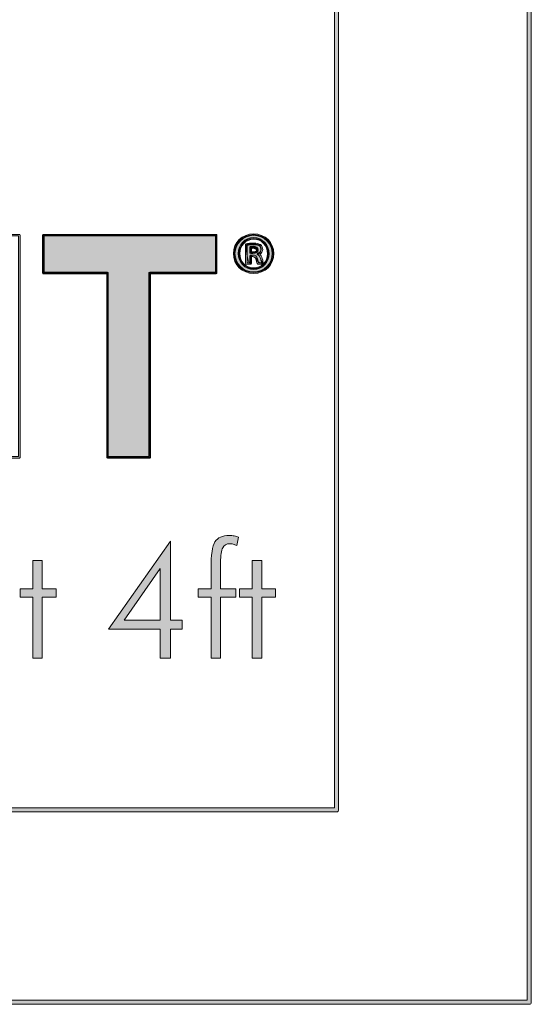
# Model space of a CAD drawing. Header units: inches. Extents: x 0.54 to 10.46, y 0.74 to 7.76.
# Tile 35 of 78: x 10.02 to 10.46, y 0.74 to 1.59. Entities that reach past the tile are written whole.
import ezdxf

# ---------------------------------------------------------------- set-up
doc = ezdxf.new("R2010")
doc.units = ezdxf.units.IN
doc.header["$MEASUREMENT"] = 0
doc.layers.add('BG', color=7, linetype='Continuous')

# ---------------------------------------------------------------- blocks, each defined once
blk = doc.blocks.new('block 3')
at = {"layer": 'BG', "true_color": 0xffffff}
h = blk.add_hatch(color=7, dxfattribs=at)
h.dxf.hatch_style = 2
edge = h.paths.add_edge_path()
edge.add_spline(control_points=[(10.29599, 0.90612), (10.29599, 0.90612), (0.87112, 0.90612), (0.87112, 0.90612), (0.87016, 0.90612), (0.86938, 0.90689), (0.86938, 0.90785), (0.86938, 0.90785), (0.86938, 7.59215), (0.86938, 7.59215), (0.86938, 7.59311), (0.87016, 7.59389), (0.87112, 7.59389), (0.87112, 7.59389), (10.29599, 7.59389), (10.29599, 7.59389), (10.29696, 7.59389), (10.29773, 7.59311), (10.29773, 7.59215), (10.29773, 7.59215), (10.29773, 0.90785), (10.29773, 0.90785), (10.29773, 0.90689), (10.29696, 0.90612), (10.29599, 0.90612)], knot_values=[0, 0, 0, 0, 1, 1, 1, 2, 2, 2, 3, 3, 3, 4, 4, 4, 5, 5, 5, 6, 6, 6, 7, 7, 7, 8, 8, 8, 8], degree=3, periodic=1)
h.paths.add_polyline_path([(0.87286, 0.90959), (10.29426, 0.90959), (10.29426, 7.59042), (0.87286, 7.59042)])
at = {"layer": 'BG', "lineweight": 0}
blk.add_lwpolyline([(0.87286, 0.90959), (10.29426, 0.90959), (10.29426, 7.59042), (0.87286, 7.59042), (0.87286, 0.90959)], dxfattribs=at)
blk.add_open_spline([(10.29599, 0.90612), (10.29599, 0.90612), (0.87112, 0.90612), (0.87112, 0.90612), (0.87016, 0.90612), (0.86938, 0.90689), (0.86938, 0.90785), (0.86938, 0.90785), (0.86938, 7.59215), (0.86938, 7.59215), (0.86938, 7.59311), (0.87016, 7.59389), (0.87112, 7.59389), (0.87112, 7.59389), (10.29599, 7.59389), (10.29599, 7.59389), (10.29696, 7.59389), (10.29773, 7.59311), (10.29773, 7.59215), (10.29773, 7.59215), (10.29773, 0.90785), (10.29773, 0.90785), (10.29773, 0.90689), (10.29696, 0.90612), (10.29599, 0.90612)], degree=3, knots=[0, 0, 0, 0, 1, 1, 1, 2, 2, 2, 3, 3, 3, 4, 4, 4, 5, 5, 5, 6, 6, 6, 7, 7, 7, 8, 8, 8, 8], dxfattribs=at)
blk = doc.blocks.new('block 2')
at = {"layer": 'BG'}
blk.add_blockref('block 3', (0, 0), dxfattribs=at)
blk = doc.blocks.new('block 69')
at = {"layer": 'BG', "true_color": 0xffffff}
h = blk.add_hatch(color=7, dxfattribs=at)
h.dxf.hatch_style = 2
edge = h.paths.add_edge_path()
edge.add_spline(control_points=[(10.46309, 0.739), (10.46309, 0.739), (0.53691, 0.739), (0.53691, 0.739), (0.53595, 0.739), (0.53517, 0.73978), (0.53517, 0.74074), (0.53517, 0.74074), (0.53517, 7.75926), (0.53517, 7.75926), (0.53517, 7.76022), (0.53595, 7.761), (0.53691, 7.761), (0.53691, 7.761), (10.46309, 7.761), (10.46309, 7.761), (10.46406, 7.761), (10.46483, 7.76022), (10.46483, 7.75926), (10.46483, 7.75926), (10.46483, 0.74074), (10.46483, 0.74074), (10.46483, 0.73978), (10.46406, 0.739), (10.46309, 0.739)], knot_values=[0, 0, 0, 0, 1, 1, 1, 2, 2, 2, 3, 3, 3, 4, 4, 4, 5, 5, 5, 6, 6, 6, 7, 7, 7, 8, 8, 8, 8], degree=3, periodic=1)
h.paths.add_polyline_path([(0.53864, 0.74248), (10.46136, 0.74248), (10.46136, 7.75752), (0.53864, 7.75752)])
at = {"layer": 'BG', "lineweight": 0}
blk.add_lwpolyline([(0.53864, 0.74248), (10.46136, 0.74248), (10.46136, 7.75752), (0.53864, 7.75752), (0.53864, 0.74248)], dxfattribs=at)
blk.add_open_spline([(10.46309, 0.739), (10.46309, 0.739), (0.53691, 0.739), (0.53691, 0.739), (0.53595, 0.739), (0.53517, 0.73978), (0.53517, 0.74074), (0.53517, 0.74074), (0.53517, 7.75926), (0.53517, 7.75926), (0.53517, 7.76022), (0.53595, 7.761), (0.53691, 7.761), (0.53691, 7.761), (10.46309, 7.761), (10.46309, 7.761), (10.46406, 7.761), (10.46483, 7.76022), (10.46483, 7.75926), (10.46483, 7.75926), (10.46483, 0.74074), (10.46483, 0.74074), (10.46483, 0.73978), (10.46406, 0.739), (10.46309, 0.739)], degree=3, knots=[0, 0, 0, 0, 1, 1, 1, 2, 2, 2, 3, 3, 3, 4, 4, 4, 5, 5, 5, 6, 6, 6, 7, 7, 7, 8, 8, 8, 8], dxfattribs=at)
blk = doc.blocks.new('block 68')
at = {"layer": 'BG'}
blk.add_blockref('block 69', (0, 0), dxfattribs=at)
blk = doc.blocks.new('block 106')
at = {"layer": 'BG', "true_color": 0xffffff}
h = blk.add_hatch(color=7, dxfattribs=at)
h.dxf.hatch_style = 2
edge = h.paths.add_edge_path()
edge.add_spline(control_points=[(10.02081, 1.21317), (10.02081, 1.21317), (9.98419, 1.21317), (9.98419, 1.21317), (9.98381, 1.21317), (9.98349, 1.21348), (9.98349, 1.21386), (9.98349, 1.21386), (9.98349, 1.29657), (9.98349, 1.29657), (9.98349, 1.29657), (9.89441, 1.29657), (9.89441, 1.29657), (9.89441, 1.29657), (9.89441, 1.21386), (9.89441, 1.21386), (9.89441, 1.21348), (9.8941, 1.21317), (9.89372, 1.21317), (9.89372, 1.21317), (9.8571, 1.21317), (9.8571, 1.21317), (9.85672, 1.21317), (9.8564, 1.21348), (9.8564, 1.21386), (9.8564, 1.21386), (9.8564, 1.40681), (9.8564, 1.40681), (9.8564, 1.40719), (9.85672, 1.4075), (9.8571, 1.4075), (9.8571, 1.4075), (9.89372, 1.4075), (9.89372, 1.4075), (9.8941, 1.4075), (9.89441, 1.40719), (9.89441, 1.40681), (9.89441, 1.40681), (9.89441, 1.32877), (9.89441, 1.32877), (9.89441, 1.32877), (9.98349, 1.32877), (9.98349, 1.32877), (9.98349, 1.32877), (9.98349, 1.40681), (9.98349, 1.40681), (9.98349, 1.40719), (9.98381, 1.4075), (9.98419, 1.4075), (9.98419, 1.4075), (10.02081, 1.4075), (10.02081, 1.4075), (10.02119, 1.4075), (10.0215, 1.40719), (10.0215, 1.40681), (10.0215, 1.40681), (10.0215, 1.21386), (10.0215, 1.21386), (10.0215, 1.21348), (10.02119, 1.21317), (10.02081, 1.21317)], knot_values=[0, 0, 0, 0, 1, 1, 1, 2, 2, 2, 3, 3, 3, 4, 4, 4, 5, 5, 5, 6, 6, 6, 7, 7, 7, 8, 8, 8, 9, 9, 9, 10, 10, 10, 11, 11, 11, 12, 12, 12, 13, 13, 13, 14, 14, 14, 15, 15, 15, 16, 16, 16, 17, 17, 17, 18, 18, 18, 19, 19, 19, 20, 20, 20, 20], degree=3, periodic=1)
edge = h.paths.add_edge_path()
edge.add_spline(control_points=[(9.98488, 1.21455), (9.98488, 1.21455), (10.02011, 1.21455), (10.02011, 1.21455), (10.02011, 1.21455), (10.02011, 1.40612), (10.02011, 1.40612), (10.02011, 1.40612), (9.98488, 1.40612), (9.98488, 1.40612), (9.98488, 1.40612), (9.98488, 1.32807), (9.98488, 1.32807), (9.98488, 1.32769), (9.98456, 1.32738), (9.98419, 1.32738), (9.98419, 1.32738), (9.89372, 1.32738), (9.89372, 1.32738), (9.89334, 1.32738), (9.89303, 1.32769), (9.89303, 1.32807), (9.89303, 1.32807), (9.89303, 1.40612), (9.89303, 1.40612), (9.89303, 1.40612), (9.85779, 1.40612), (9.85779, 1.40612), (9.85779, 1.40612), (9.85779, 1.21455), (9.85779, 1.21455), (9.85779, 1.21455), (9.89303, 1.21455), (9.89303, 1.21455), (9.89303, 1.21455), (9.89303, 1.29726), (9.89303, 1.29726), (9.89303, 1.29764), (9.89334, 1.29795), (9.89372, 1.29795), (9.89372, 1.29795), (9.98419, 1.29795), (9.98419, 1.29795), (9.98456, 1.29795), (9.98488, 1.29764), (9.98488, 1.29726), (9.98488, 1.29726), (9.98488, 1.21455), (9.98488, 1.21455)], knot_values=[0, 0, 0, 0, 1, 1, 1, 2, 2, 2, 3, 3, 3, 4, 4, 4, 5, 5, 5, 6, 6, 6, 7, 7, 7, 8, 8, 8, 9, 9, 9, 10, 10, 10, 11, 11, 11, 12, 12, 12, 13, 13, 13, 14, 14, 14, 15, 15, 15, 16, 16, 16, 16], degree=3, periodic=1)
at = {"layer": 'BG', "lineweight": 0}
for points, knots in [([(10.02081, 1.21317), (10.02081, 1.21317), (9.98419, 1.21317), (9.98419, 1.21317), (9.98381, 1.21317), (9.98349, 1.21348), (9.98349, 1.21386), (9.98349, 1.21386), (9.98349, 1.29657), (9.98349, 1.29657), (9.98349, 1.29657), (9.89441, 1.29657), (9.89441, 1.29657), (9.89441, 1.29657), (9.89441, 1.21386), (9.89441, 1.21386), (9.89441, 1.21348), (9.8941, 1.21317), (9.89372, 1.21317), (9.89372, 1.21317), (9.8571, 1.21317), (9.8571, 1.21317), (9.85672, 1.21317), (9.8564, 1.21348), (9.8564, 1.21386), (9.8564, 1.21386), (9.8564, 1.40681), (9.8564, 1.40681), (9.8564, 1.40719), (9.85672, 1.4075), (9.8571, 1.4075), (9.8571, 1.4075), (9.89372, 1.4075), (9.89372, 1.4075), (9.8941, 1.4075), (9.89441, 1.40719), (9.89441, 1.40681), (9.89441, 1.40681), (9.89441, 1.32877), (9.89441, 1.32877), (9.89441, 1.32877), (9.98349, 1.32877), (9.98349, 1.32877), (9.98349, 1.32877), (9.98349, 1.40681), (9.98349, 1.40681), (9.98349, 1.40719), (9.98381, 1.4075), (9.98419, 1.4075), (9.98419, 1.4075), (10.02081, 1.4075), (10.02081, 1.4075), (10.02119, 1.4075), (10.0215, 1.40719), (10.0215, 1.40681), (10.0215, 1.40681), (10.0215, 1.21386), (10.0215, 1.21386), (10.0215, 1.21348), (10.02119, 1.21317), (10.02081, 1.21317)], [0, 0, 0, 0, 1, 1, 1, 2, 2, 2, 3, 3, 3, 4, 4, 4, 5, 5, 5, 6, 6, 6, 7, 7, 7, 8, 8, 8, 9, 9, 9, 10, 10, 10, 11, 11, 11, 12, 12, 12, 13, 13, 13, 14, 14, 14, 15, 15, 15, 16, 16, 16, 17, 17, 17, 18, 18, 18, 19, 19, 19, 20, 20, 20, 20]), ([(9.98488, 1.21455), (9.98488, 1.21455), (10.02011, 1.21455), (10.02011, 1.21455), (10.02011, 1.21455), (10.02011, 1.40612), (10.02011, 1.40612), (10.02011, 1.40612), (9.98488, 1.40612), (9.98488, 1.40612), (9.98488, 1.40612), (9.98488, 1.32807), (9.98488, 1.32807), (9.98488, 1.32769), (9.98456, 1.32738), (9.98419, 1.32738), (9.98419, 1.32738), (9.89372, 1.32738), (9.89372, 1.32738), (9.89334, 1.32738), (9.89303, 1.32769), (9.89303, 1.32807), (9.89303, 1.32807), (9.89303, 1.40612), (9.89303, 1.40612), (9.89303, 1.40612), (9.85779, 1.40612), (9.85779, 1.40612), (9.85779, 1.40612), (9.85779, 1.21455), (9.85779, 1.21455), (9.85779, 1.21455), (9.89303, 1.21455), (9.89303, 1.21455), (9.89303, 1.21455), (9.89303, 1.29726), (9.89303, 1.29726), (9.89303, 1.29764), (9.89334, 1.29795), (9.89372, 1.29795), (9.89372, 1.29795), (9.98419, 1.29795), (9.98419, 1.29795), (9.98456, 1.29795), (9.98488, 1.29764), (9.98488, 1.29726), (9.98488, 1.29726), (9.98488, 1.21455), (9.98488, 1.21455)], [0, 0, 0, 0, 1, 1, 1, 2, 2, 2, 3, 3, 3, 4, 4, 4, 5, 5, 5, 6, 6, 6, 7, 7, 7, 8, 8, 8, 9, 9, 9, 10, 10, 10, 11, 11, 11, 12, 12, 12, 13, 13, 13, 14, 14, 14, 15, 15, 15, 16, 16, 16, 16])]:
    blk.add_open_spline(points, degree=3, knots=knots, dxfattribs=at)
blk = doc.blocks.new('block 105')
at = {"layer": 'BG'}
blk.add_blockref('block 106', (0, 0), dxfattribs=at)
blk = doc.blocks.new('block 110')
at = {"layer": 'BG', "true_color": 0xffffff}
h = blk.add_hatch(color=7, dxfattribs=at)
h.dxf.hatch_style = 2
edge = h.paths.add_edge_path()
edge.add_spline(control_points=[(10.13383, 1.21317), (10.13383, 1.21317), (10.09721, 1.21317), (10.09721, 1.21317), (10.09683, 1.21317), (10.09652, 1.21348), (10.09652, 1.21386), (10.09652, 1.21386), (10.09652, 1.37332), (10.09652, 1.37332), (10.09652, 1.37332), (10.04152, 1.37332), (10.04152, 1.37332), (10.04114, 1.37332), (10.04083, 1.37363), (10.04083, 1.37401), (10.04083, 1.37401), (10.04083, 1.40681), (10.04083, 1.40681), (10.04083, 1.40719), (10.04114, 1.4075), (10.04152, 1.4075), (10.04152, 1.4075), (10.1915, 1.4075), (10.1915, 1.4075), (10.19188, 1.4075), (10.19219, 1.40719), (10.19219, 1.40681), (10.19219, 1.40681), (10.19219, 1.37401), (10.19219, 1.37401), (10.19219, 1.37363), (10.19188, 1.37332), (10.1915, 1.37332), (10.1915, 1.37332), (10.13452, 1.37332), (10.13452, 1.37332), (10.13452, 1.37332), (10.13452, 1.21386), (10.13452, 1.21386), (10.13452, 1.21348), (10.13421, 1.21317), (10.13383, 1.21317)], knot_values=[0, 0, 0, 0, 1, 1, 1, 2, 2, 2, 3, 3, 3, 4, 4, 4, 5, 5, 5, 6, 6, 6, 7, 7, 7, 8, 8, 8, 9, 9, 9, 10, 10, 10, 11, 11, 11, 12, 12, 12, 13, 13, 13, 14, 14, 14, 14], degree=3, periodic=1)
edge = h.paths.add_edge_path()
edge.add_spline(control_points=[(10.0979, 1.21455), (10.0979, 1.21455), (10.13314, 1.21455), (10.13314, 1.21455), (10.13314, 1.21455), (10.13314, 1.37401), (10.13314, 1.37401), (10.13314, 1.37439), (10.13345, 1.3747), (10.13383, 1.3747), (10.13383, 1.3747), (10.19081, 1.3747), (10.19081, 1.3747), (10.19081, 1.3747), (10.19081, 1.40612), (10.19081, 1.40612), (10.19081, 1.40612), (10.04221, 1.40612), (10.04221, 1.40612), (10.04221, 1.40612), (10.04221, 1.3747), (10.04221, 1.3747), (10.04221, 1.3747), (10.09721, 1.3747), (10.09721, 1.3747), (10.09759, 1.3747), (10.0979, 1.37439), (10.0979, 1.37401), (10.0979, 1.37401), (10.0979, 1.21455), (10.0979, 1.21455)], knot_values=[0, 0, 0, 0, 1, 1, 1, 2, 2, 2, 3, 3, 3, 4, 4, 4, 5, 5, 5, 6, 6, 6, 7, 7, 7, 8, 8, 8, 9, 9, 9, 10, 10, 10, 10], degree=3, periodic=1)
at = {"layer": 'BG', "lineweight": 0}
for points, knots in [([(10.13383, 1.21317), (10.13383, 1.21317), (10.09721, 1.21317), (10.09721, 1.21317), (10.09683, 1.21317), (10.09652, 1.21348), (10.09652, 1.21386), (10.09652, 1.21386), (10.09652, 1.37332), (10.09652, 1.37332), (10.09652, 1.37332), (10.04152, 1.37332), (10.04152, 1.37332), (10.04114, 1.37332), (10.04083, 1.37363), (10.04083, 1.37401), (10.04083, 1.37401), (10.04083, 1.40681), (10.04083, 1.40681), (10.04083, 1.40719), (10.04114, 1.4075), (10.04152, 1.4075), (10.04152, 1.4075), (10.1915, 1.4075), (10.1915, 1.4075), (10.19188, 1.4075), (10.19219, 1.40719), (10.19219, 1.40681), (10.19219, 1.40681), (10.19219, 1.37401), (10.19219, 1.37401), (10.19219, 1.37363), (10.19188, 1.37332), (10.1915, 1.37332), (10.1915, 1.37332), (10.13452, 1.37332), (10.13452, 1.37332), (10.13452, 1.37332), (10.13452, 1.21386), (10.13452, 1.21386), (10.13452, 1.21348), (10.13421, 1.21317), (10.13383, 1.21317)], [0, 0, 0, 0, 1, 1, 1, 2, 2, 2, 3, 3, 3, 4, 4, 4, 5, 5, 5, 6, 6, 6, 7, 7, 7, 8, 8, 8, 9, 9, 9, 10, 10, 10, 11, 11, 11, 12, 12, 12, 13, 13, 13, 14, 14, 14, 14]), ([(10.0979, 1.21455), (10.0979, 1.21455), (10.13314, 1.21455), (10.13314, 1.21455), (10.13314, 1.21455), (10.13314, 1.37401), (10.13314, 1.37401), (10.13314, 1.37439), (10.13345, 1.3747), (10.13383, 1.3747), (10.13383, 1.3747), (10.19081, 1.3747), (10.19081, 1.3747), (10.19081, 1.3747), (10.19081, 1.40612), (10.19081, 1.40612), (10.19081, 1.40612), (10.04221, 1.40612), (10.04221, 1.40612), (10.04221, 1.40612), (10.04221, 1.3747), (10.04221, 1.3747), (10.04221, 1.3747), (10.09721, 1.3747), (10.09721, 1.3747), (10.09759, 1.3747), (10.0979, 1.37439), (10.0979, 1.37401), (10.0979, 1.37401), (10.0979, 1.21455), (10.0979, 1.21455)], [0, 0, 0, 0, 1, 1, 1, 2, 2, 2, 3, 3, 3, 4, 4, 4, 5, 5, 5, 6, 6, 6, 7, 7, 7, 8, 8, 8, 9, 9, 9, 10, 10, 10, 10])]:
    blk.add_open_spline(points, degree=3, knots=knots, dxfattribs=at)
blk = doc.blocks.new('block 109')
at = {"layer": 'BG'}
blk.add_blockref('block 110', (0, 0), dxfattribs=at)
blk = doc.blocks.new('block 112')
at = {"layer": 'BG', "true_color": 0xffffff}
h = blk.add_hatch(color=7, dxfattribs=at)
h.dxf.hatch_style = 2
h.paths.add_polyline_path([(10.13383, 1.37402), (10.13383, 1.21385), (10.09721, 1.21385), (10.09721, 1.37402), (10.04152, 1.37402), (10.04152, 1.40681), (10.1915, 1.40681), (10.1915, 1.37402)])
at = {"layer": 'BG', "lineweight": 0}
blk.add_lwpolyline([(10.13383, 1.37402), (10.13383, 1.21385), (10.09721, 1.21385), (10.09721, 1.37402), (10.04152, 1.37402), (10.04152, 1.40681), (10.1915, 1.40681), (10.1915, 1.37402), (10.13383, 1.37402), (10.13383, 1.37402)], dxfattribs=at)
blk = doc.blocks.new('block 111')
at = {"layer": 'BG'}
blk.add_blockref('block 112', (0, 0), dxfattribs=at)
blk = doc.blocks.new('block 114')
at = {"layer": 'BG', "true_color": 0xffffff}
h = blk.add_hatch(color=7, dxfattribs=at)
h.dxf.hatch_style = 2
edge = h.paths.add_edge_path()
edge.add_spline(control_points=[(10.224, 1.37355), (10.21412, 1.37355), (10.20639, 1.38116), (10.20639, 1.39087), (10.20639, 1.40031), (10.21429, 1.40799), (10.224, 1.40799), (10.23383, 1.40799), (10.24152, 1.40048), (10.24152, 1.39087), (10.24152, 1.38116), (10.23383, 1.37355), (10.224, 1.37355)], knot_values=[0, 0, 0, 0, 1, 1, 1, 2, 2, 2, 3, 3, 3, 4, 4, 4, 4], degree=3, periodic=1)
edge = h.paths.add_edge_path()
edge.add_spline(control_points=[(10.224, 1.40661), (10.21506, 1.40661), (10.20778, 1.39955), (10.20778, 1.39087), (10.20778, 1.38193), (10.2149, 1.37494), (10.224, 1.37494), (10.23305, 1.37494), (10.24014, 1.38193), (10.24014, 1.39087), (10.24014, 1.39969), (10.23305, 1.40661), (10.224, 1.40661)], knot_values=[0, 0, 0, 0, 1, 1, 1, 2, 2, 2, 3, 3, 3, 4, 4, 4, 4], degree=3, periodic=1)
at = {"layer": 'BG', "lineweight": 0}
for points in [[(10.224, 1.37355), (10.21412, 1.37355), (10.20639, 1.38116), (10.20639, 1.39087), (10.20639, 1.40031), (10.21429, 1.40799), (10.224, 1.40799), (10.23383, 1.40799), (10.24152, 1.40048), (10.24152, 1.39087), (10.24152, 1.38116), (10.23383, 1.37355), (10.224, 1.37355)], [(10.224, 1.40661), (10.21506, 1.40661), (10.20778, 1.39955), (10.20778, 1.39087), (10.20778, 1.38193), (10.2149, 1.37494), (10.224, 1.37494), (10.23305, 1.37494), (10.24014, 1.38193), (10.24014, 1.39087), (10.24014, 1.39969), (10.23305, 1.40661), (10.224, 1.40661)]]:
    blk.add_open_spline(points, degree=3, knots=[0, 0, 0, 0, 1, 1, 1, 2, 2, 2, 3, 3, 3, 4, 4, 4, 4], dxfattribs=at)
blk = doc.blocks.new('block 113')
at = {"layer": 'BG'}
blk.add_blockref('block 114', (0, 0), dxfattribs=at)
blk = doc.blocks.new('block 116')
at = {"layer": 'BG', "true_color": 0xffffff}
h = blk.add_hatch(color=7, dxfattribs=at)
h.dxf.hatch_style = 2
edge = h.paths.add_edge_path()
edge.add_spline(control_points=[(10.22411, 1.37705), (10.2164, 1.37705), (10.2106, 1.38299), (10.2106, 1.39087), (10.2106, 1.39862), (10.21648, 1.40468), (10.224, 1.40468), (10.23147, 1.40468), (10.23732, 1.39856), (10.23732, 1.39076), (10.23732, 1.38307), (10.23151, 1.37705), (10.22411, 1.37705)], knot_values=[0, 0, 0, 0, 1, 1, 1, 2, 2, 2, 3, 3, 3, 4, 4, 4, 4], degree=3, periodic=1)
edge = h.paths.add_edge_path()
edge.add_spline(control_points=[(10.224, 1.4033), (10.21726, 1.4033), (10.21198, 1.39784), (10.21198, 1.39087), (10.21198, 1.38378), (10.21719, 1.37843), (10.22411, 1.37843), (10.23085, 1.37843), (10.23593, 1.38374), (10.23593, 1.39076), (10.23593, 1.39791), (10.23081, 1.4033), (10.224, 1.4033)], knot_values=[0, 0, 0, 0, 1, 1, 1, 2, 2, 2, 3, 3, 3, 4, 4, 4, 4], degree=3, periodic=1)
at = {"layer": 'BG', "lineweight": 0}
for points in [[(10.22411, 1.37705), (10.2164, 1.37705), (10.2106, 1.38299), (10.2106, 1.39087), (10.2106, 1.39862), (10.21648, 1.40468), (10.224, 1.40468), (10.23147, 1.40468), (10.23732, 1.39856), (10.23732, 1.39076), (10.23732, 1.38307), (10.23151, 1.37705), (10.22411, 1.37705)], [(10.224, 1.4033), (10.21726, 1.4033), (10.21198, 1.39784), (10.21198, 1.39087), (10.21198, 1.38378), (10.21719, 1.37843), (10.22411, 1.37843), (10.23085, 1.37843), (10.23593, 1.38374), (10.23593, 1.39076), (10.23593, 1.39791), (10.23081, 1.4033), (10.224, 1.4033)]]:
    blk.add_open_spline(points, degree=3, knots=[0, 0, 0, 0, 1, 1, 1, 2, 2, 2, 3, 3, 3, 4, 4, 4, 4], dxfattribs=at)
blk = doc.blocks.new('block 115')
at = {"layer": 'BG'}
blk.add_blockref('block 116', (0, 0), dxfattribs=at)
blk = doc.blocks.new('block 118')
at = {"layer": 'BG', "true_color": 0xffffff}
h = blk.add_hatch(color=7, dxfattribs=at)
h.dxf.hatch_style = 2
edge = h.paths.add_edge_path()
edge.add_spline(control_points=[(10.23201, 1.38155), (10.23201, 1.38155), (10.22791, 1.38155), (10.22791, 1.38155), (10.2277, 1.38155), (10.2275, 1.38165), (10.22736, 1.3818), (10.22686, 1.38242), (10.22659, 1.38351), (10.2262, 1.38503), (10.2262, 1.38503), (10.22593, 1.38608), (10.22593, 1.38608), (10.22571, 1.3874), (10.22518, 1.38817), (10.2232, 1.38817), (10.2232, 1.38817), (10.22209, 1.38817), (10.22209, 1.38817), (10.22209, 1.38817), (10.22209, 1.38225), (10.22209, 1.38225), (10.22209, 1.38187), (10.22177, 1.38155), (10.22139, 1.38155), (10.22139, 1.38155), (10.2176, 1.38155), (10.2176, 1.38155), (10.21722, 1.38155), (10.21691, 1.38187), (10.21691, 1.38225), (10.21691, 1.38225), (10.21691, 1.39867), (10.21691, 1.39867), (10.21691, 1.399), (10.21714, 1.39928), (10.21746, 1.39935), (10.21912, 1.39969), (10.22127, 1.39987), (10.2239, 1.39987), (10.22706, 1.39987), (10.22861, 1.39935), (10.22995, 1.39858), (10.23121, 1.3976), (10.23191, 1.39605), (10.23191, 1.39437), (10.23191, 1.39272), (10.23092, 1.39127), (10.22925, 1.3904), (10.23036, 1.3896), (10.23108, 1.38835), (10.2315, 1.38651), (10.23195, 1.38423), (10.23225, 1.38317), (10.2326, 1.38263), (10.23273, 1.38241), (10.23275, 1.38214), (10.23263, 1.38191), (10.2325, 1.38169), (10.23227, 1.38155), (10.23201, 1.38155)], knot_values=[0, 0, 0, 0, 1, 1, 1, 2, 2, 2, 3, 3, 3, 4, 4, 4, 5, 5, 5, 6, 6, 6, 7, 7, 7, 8, 8, 8, 9, 9, 9, 10, 10, 10, 11, 11, 11, 12, 12, 12, 13, 13, 13, 14, 14, 14, 15, 15, 15, 16, 16, 16, 17, 17, 17, 18, 18, 18, 19, 19, 19, 20, 20, 20, 20], degree=3, periodic=1)
edge = h.paths.add_edge_path()
edge.add_spline(control_points=[(10.22829, 1.38294), (10.22829, 1.38294), (10.23093, 1.38294), (10.23093, 1.38294), (10.23069, 1.38366), (10.23044, 1.38467), (10.23014, 1.38622), (10.2297, 1.38817), (10.22895, 1.38919), (10.22757, 1.38972), (10.22729, 1.38983), (10.22712, 1.39009), (10.22712, 1.39037), (10.22712, 1.39037), (10.22712, 1.39056), (10.22712, 1.39056), (10.22712, 1.39087), (10.22732, 1.39113), (10.22761, 1.39123), (10.22944, 1.39178), (10.23052, 1.39296), (10.23052, 1.39437), (10.23052, 1.39585), (10.22983, 1.39692), (10.22918, 1.39744), (10.22808, 1.39806), (10.22677, 1.39848), (10.2239, 1.39848), (10.2239, 1.39848), (10.2239, 1.39848), (10.2239, 1.39848), (10.22169, 1.39848), (10.21977, 1.39835), (10.21829, 1.3981), (10.21829, 1.3981), (10.21829, 1.38294), (10.21829, 1.38294), (10.21829, 1.38294), (10.2207, 1.38294), (10.2207, 1.38294), (10.2207, 1.38294), (10.2207, 1.38887), (10.2207, 1.38887), (10.2207, 1.38924), (10.22102, 1.38956), (10.22139, 1.38956), (10.22139, 1.38956), (10.2232, 1.38956), (10.2232, 1.38956), (10.22563, 1.38956), (10.22693, 1.38855), (10.22729, 1.38637), (10.22729, 1.38637), (10.22755, 1.38538), (10.22755, 1.38538), (10.2278, 1.38439), (10.22804, 1.38344), (10.22829, 1.38294)], knot_values=[0, 0, 0, 0, 1, 1, 1, 2, 2, 2, 3, 3, 3, 4, 4, 4, 5, 5, 5, 6, 6, 6, 7, 7, 7, 8, 8, 8, 9, 9, 9, 10, 10, 10, 11, 11, 11, 12, 12, 12, 13, 13, 13, 14, 14, 14, 15, 15, 15, 16, 16, 16, 17, 17, 17, 18, 18, 18, 19, 19, 19, 19], degree=3, periodic=1)
at = {"layer": 'BG', "lineweight": 0}
for points, knots in [([(10.23201, 1.38155), (10.23201, 1.38155), (10.22791, 1.38155), (10.22791, 1.38155), (10.2277, 1.38155), (10.2275, 1.38165), (10.22736, 1.3818), (10.22686, 1.38242), (10.22659, 1.38351), (10.2262, 1.38503), (10.2262, 1.38503), (10.22593, 1.38608), (10.22593, 1.38608), (10.22571, 1.3874), (10.22518, 1.38817), (10.2232, 1.38817), (10.2232, 1.38817), (10.22209, 1.38817), (10.22209, 1.38817), (10.22209, 1.38817), (10.22209, 1.38225), (10.22209, 1.38225), (10.22209, 1.38187), (10.22177, 1.38155), (10.22139, 1.38155), (10.22139, 1.38155), (10.2176, 1.38155), (10.2176, 1.38155), (10.21722, 1.38155), (10.21691, 1.38187), (10.21691, 1.38225), (10.21691, 1.38225), (10.21691, 1.39867), (10.21691, 1.39867), (10.21691, 1.399), (10.21714, 1.39928), (10.21746, 1.39935), (10.21912, 1.39969), (10.22127, 1.39987), (10.2239, 1.39987), (10.22706, 1.39987), (10.22861, 1.39935), (10.22995, 1.39858), (10.23121, 1.3976), (10.23191, 1.39605), (10.23191, 1.39437), (10.23191, 1.39272), (10.23092, 1.39127), (10.22925, 1.3904), (10.23036, 1.3896), (10.23108, 1.38835), (10.2315, 1.38651), (10.23195, 1.38423), (10.23225, 1.38317), (10.2326, 1.38263), (10.23273, 1.38241), (10.23275, 1.38214), (10.23263, 1.38191), (10.2325, 1.38169), (10.23227, 1.38155), (10.23201, 1.38155)], [0, 0, 0, 0, 1, 1, 1, 2, 2, 2, 3, 3, 3, 4, 4, 4, 5, 5, 5, 6, 6, 6, 7, 7, 7, 8, 8, 8, 9, 9, 9, 10, 10, 10, 11, 11, 11, 12, 12, 12, 13, 13, 13, 14, 14, 14, 15, 15, 15, 16, 16, 16, 17, 17, 17, 18, 18, 18, 19, 19, 19, 20, 20, 20, 20]), ([(10.22829, 1.38294), (10.22829, 1.38294), (10.23093, 1.38294), (10.23093, 1.38294), (10.23069, 1.38366), (10.23044, 1.38467), (10.23014, 1.38622), (10.2297, 1.38817), (10.22895, 1.38919), (10.22757, 1.38972), (10.22729, 1.38983), (10.22712, 1.39009), (10.22712, 1.39037), (10.22712, 1.39037), (10.22712, 1.39056), (10.22712, 1.39056), (10.22712, 1.39087), (10.22732, 1.39113), (10.22761, 1.39123), (10.22944, 1.39178), (10.23052, 1.39296), (10.23052, 1.39437), (10.23052, 1.39585), (10.22983, 1.39692), (10.22918, 1.39744), (10.22808, 1.39806), (10.22677, 1.39848), (10.2239, 1.39848), (10.2239, 1.39848), (10.2239, 1.39848), (10.2239, 1.39848), (10.22169, 1.39848), (10.21977, 1.39835), (10.21829, 1.3981), (10.21829, 1.3981), (10.21829, 1.38294), (10.21829, 1.38294), (10.21829, 1.38294), (10.2207, 1.38294), (10.2207, 1.38294), (10.2207, 1.38294), (10.2207, 1.38887), (10.2207, 1.38887), (10.2207, 1.38924), (10.22102, 1.38956), (10.22139, 1.38956), (10.22139, 1.38956), (10.2232, 1.38956), (10.2232, 1.38956), (10.22563, 1.38956), (10.22693, 1.38855), (10.22729, 1.38637), (10.22729, 1.38637), (10.22755, 1.38538), (10.22755, 1.38538), (10.2278, 1.38439), (10.22804, 1.38344), (10.22829, 1.38294)], [0, 0, 0, 0, 1, 1, 1, 2, 2, 2, 3, 3, 3, 4, 4, 4, 5, 5, 5, 6, 6, 6, 7, 7, 7, 8, 8, 8, 9, 9, 9, 10, 10, 10, 11, 11, 11, 12, 12, 12, 13, 13, 13, 14, 14, 14, 15, 15, 15, 16, 16, 16, 17, 17, 17, 18, 18, 18, 19, 19, 19, 19])]:
    blk.add_open_spline(points, degree=3, knots=knots, dxfattribs=at)
blk = doc.blocks.new('block 117')
at = {"layer": 'BG'}
blk.add_blockref('block 118', (0, 0), dxfattribs=at)
blk = doc.blocks.new('block 120')
at = {"layer": 'BG', "true_color": 0xffffff}
h = blk.add_hatch(color=7, dxfattribs=at)
h.dxf.hatch_style = 2
edge = h.paths.add_edge_path()
edge.add_spline(control_points=[(10.22331, 1.39087), (10.22331, 1.39087), (10.2215, 1.39087), (10.2215, 1.39087), (10.22112, 1.39087), (10.22081, 1.39118), (10.22081, 1.39156), (10.22081, 1.39156), (10.22081, 1.39627), (10.22081, 1.39627), (10.22081, 1.39658), (10.22102, 1.39685), (10.22131, 1.39694), (10.22186, 1.39708), (10.22267, 1.39717), (10.22361, 1.39717), (10.22624, 1.39717), (10.2278, 1.39597), (10.2278, 1.39396), (10.2278, 1.39203), (10.22611, 1.39087), (10.22331, 1.39087)], knot_values=[0, 0, 0, 0, 1, 1, 1, 2, 2, 2, 3, 3, 3, 4, 4, 4, 5, 5, 5, 6, 6, 6, 7, 7, 7, 7], degree=3, periodic=1)
edge = h.paths.add_edge_path()
edge.add_spline(control_points=[(10.2222, 1.39226), (10.2222, 1.39226), (10.22331, 1.39226), (10.22331, 1.39226), (10.22424, 1.39226), (10.22641, 1.39242), (10.22641, 1.39396), (10.22641, 1.39517), (10.22546, 1.39578), (10.22361, 1.39578), (10.22297, 1.39578), (10.22251, 1.39574), (10.2222, 1.3957), (10.2222, 1.3957), (10.2222, 1.39226), (10.2222, 1.39226)], knot_values=[0, 0, 0, 0, 1, 1, 1, 2, 2, 2, 3, 3, 3, 4, 4, 4, 5, 5, 5, 5], degree=3, periodic=1)
at = {"layer": 'BG', "lineweight": 0}
for points, knots in [([(10.22331, 1.39087), (10.22331, 1.39087), (10.2215, 1.39087), (10.2215, 1.39087), (10.22112, 1.39087), (10.22081, 1.39118), (10.22081, 1.39156), (10.22081, 1.39156), (10.22081, 1.39627), (10.22081, 1.39627), (10.22081, 1.39658), (10.22102, 1.39685), (10.22131, 1.39694), (10.22186, 1.39708), (10.22267, 1.39717), (10.22361, 1.39717), (10.22624, 1.39717), (10.2278, 1.39597), (10.2278, 1.39396), (10.2278, 1.39203), (10.22611, 1.39087), (10.22331, 1.39087)], [0, 0, 0, 0, 1, 1, 1, 2, 2, 2, 3, 3, 3, 4, 4, 4, 5, 5, 5, 6, 6, 6, 7, 7, 7, 7]), ([(10.2222, 1.39226), (10.2222, 1.39226), (10.22331, 1.39226), (10.22331, 1.39226), (10.22424, 1.39226), (10.22641, 1.39242), (10.22641, 1.39396), (10.22641, 1.39517), (10.22546, 1.39578), (10.22361, 1.39578), (10.22297, 1.39578), (10.22251, 1.39574), (10.2222, 1.3957), (10.2222, 1.3957), (10.2222, 1.39226), (10.2222, 1.39226)], [0, 0, 0, 0, 1, 1, 1, 2, 2, 2, 3, 3, 3, 4, 4, 4, 5, 5, 5, 5])]:
    blk.add_open_spline(points, degree=3, knots=knots, dxfattribs=at)
blk = doc.blocks.new('block 119')
at = {"layer": 'BG'}
blk.add_blockref('block 120', (0, 0), dxfattribs=at)
blk = doc.blocks.new('block 122')
at = {"layer": 'BG', "true_color": 0x231f20}
h = blk.add_hatch(color=179, dxfattribs=at)
h.dxf.hatch_style = 2
edge = h.paths.add_edge_path()
edge.add_spline(control_points=[(10.24083, 1.39087), (10.24083, 1.38155), (10.23352, 1.37424), (10.224, 1.37424), (10.21459, 1.37424), (10.20708, 1.38155), (10.20708, 1.39087), (10.20708, 1.39998), (10.21459, 1.40729), (10.224, 1.40729), (10.23352, 1.40729), (10.24083, 1.39998), (10.24083, 1.39087)], knot_values=[0, 0, 0, 0, 1, 1, 1, 2, 2, 2, 3, 3, 3, 4, 4, 4, 4], degree=3, periodic=1)
edge = h.paths.add_edge_path()
edge.add_spline(control_points=[(10.21128, 1.39087), (10.21128, 1.38355), (10.21669, 1.37775), (10.22411, 1.37775), (10.23132, 1.37775), (10.23662, 1.38355), (10.23662, 1.39077), (10.23662, 1.39808), (10.23132, 1.40399), (10.224, 1.40399), (10.21669, 1.40399), (10.21128, 1.39808), (10.21128, 1.39087)], knot_values=[0, 0, 0, 0, 1, 1, 1, 2, 2, 2, 3, 3, 3, 4, 4, 4, 4], degree=3, periodic=1)
edge = h.paths.add_edge_path()
edge.add_spline(control_points=[(10.2214, 1.38225), (10.21759, 1.38225), (10.21759, 1.39868), (10.21759, 1.39868), (10.2191, 1.39898), (10.2212, 1.39918), (10.2239, 1.39918), (10.22701, 1.39918), (10.22841, 1.39868), (10.22961, 1.39798), (10.23122, 1.39257), (10.22981, 1.39117), (10.22781, 1.39057), (10.23132, 1.38386), (10.23162, 1.38285), (10.23202, 1.38225), (10.22741, 1.38285), (10.22711, 1.38436), (10.22661, 1.38626), (10.2232, 1.38886), (10.2214, 1.38886), (10.2214, 1.38886), (10.2214, 1.38886), (10.2214, 1.38225), (10.2214, 1.38225)], knot_values=[0, 0, 0, 0, 1, 1, 1, 2, 2, 2, 3, 3, 3, 4, 4, 4, 5, 5, 5, 6, 6, 6, 7, 7, 7, 8, 8, 8, 8], degree=3, periodic=1)
edge = h.paths.add_edge_path()
edge.add_spline(control_points=[(10.2215, 1.39157), (10.22541, 1.39157), (10.22711, 1.39227), (10.22711, 1.39397), (10.2226, 1.39647), (10.2219, 1.39637), (10.2215, 1.39157)], knot_values=[0, 0, 0, 0, 1, 1, 1, 2, 2, 2, 2], degree=3, periodic=1)
at = {"layer": 'BG', "lineweight": 0}
for points, knots in [([(10.24083, 1.39087), (10.24083, 1.38155), (10.23352, 1.37424), (10.224, 1.37424), (10.21459, 1.37424), (10.20708, 1.38155), (10.20708, 1.39087), (10.20708, 1.39998), (10.21459, 1.40729), (10.224, 1.40729), (10.23352, 1.40729), (10.24083, 1.39998), (10.24083, 1.39087)], [0, 0, 0, 0, 1, 1, 1, 2, 2, 2, 3, 3, 3, 4, 4, 4, 4]), ([(10.21128, 1.39087), (10.21128, 1.38355), (10.21669, 1.37775), (10.22411, 1.37775), (10.23132, 1.37775), (10.23662, 1.38355), (10.23662, 1.39077), (10.23662, 1.39808), (10.23132, 1.40399), (10.224, 1.40399), (10.21669, 1.40399), (10.21128, 1.39808), (10.21128, 1.39087)], [0, 0, 0, 0, 1, 1, 1, 2, 2, 2, 3, 3, 3, 4, 4, 4, 4]), ([(10.2214, 1.38225), (10.21759, 1.38225), (10.21759, 1.39868), (10.21759, 1.39868), (10.2191, 1.39898), (10.2212, 1.39918), (10.2239, 1.39918), (10.22701, 1.39918), (10.22841, 1.39868), (10.22961, 1.39798), (10.23122, 1.39257), (10.22981, 1.39117), (10.22781, 1.39057), (10.23132, 1.38386), (10.23162, 1.38285), (10.23202, 1.38225), (10.22741, 1.38285), (10.22711, 1.38436), (10.22661, 1.38626), (10.2232, 1.38886), (10.2214, 1.38886), (10.2214, 1.38886), (10.2214, 1.38886), (10.2214, 1.38225), (10.2214, 1.38225)], [0, 0, 0, 0, 1, 1, 1, 2, 2, 2, 3, 3, 3, 4, 4, 4, 5, 5, 5, 6, 6, 6, 7, 7, 7, 8, 8, 8, 8]), ([(10.2215, 1.39157), (10.22541, 1.39157), (10.22711, 1.39227), (10.22711, 1.39397), (10.2226, 1.39647), (10.2219, 1.39637), (10.2215, 1.39157)], [0, 0, 0, 0, 1, 1, 1, 2, 2, 2, 2])]:
    blk.add_open_spline(points, degree=3, knots=knots, dxfattribs=at)
blk = doc.blocks.new('block 121')
at = {"layer": 'BG'}
blk.add_blockref('block 122', (0, 0), dxfattribs=at)
blk = doc.blocks.new('block 70')
at = {"layer": 'BG'}
for name in ['block 105', 'block 109', 'block 111', 'block 113', 'block 121', 'block 115', 'block 117', 'block 119']:
    blk.add_blockref(name, (0, 0), dxfattribs=at)
blk = doc.blocks.new('block 123')
at = {"layer": 'BG', "true_color": 0xffffff}
h = blk.add_hatch(color=7, dxfattribs=at)
h.dxf.hatch_style = 2
edge = h.paths.add_edge_path()
edge.add_spline(control_points=[(10.18705, 1.03962), (10.18705, 1.03962), (10.18705, 1.09265), (10.18705, 1.09265), (10.18705, 1.09265), (10.17579, 1.09265), (10.17579, 1.09265), (10.17579, 1.09265), (10.17579, 1.09977), (10.17579, 1.09977), (10.17579, 1.09977), (10.18705, 1.09977), (10.18705, 1.09977), (10.18705, 1.09977), (10.18705, 1.11713), (10.18705, 1.11713), (10.18705, 1.1292), (10.18818, 1.13703), (10.19044, 1.14064), (10.19271, 1.14422), (10.19685, 1.14602), (10.20285, 1.14602), (10.20435, 1.14602), (10.20577, 1.1459), (10.20713, 1.14566), (10.20848, 1.1454), (10.20974, 1.14505), (10.21092, 1.1446), (10.21092, 1.1446), (10.20936, 1.13727), (10.20936, 1.13727), (10.20828, 1.13782), (10.20722, 1.13822), (10.20622, 1.1385), (10.20519, 1.13877), (10.20425, 1.1389), (10.2034, 1.1389), (10.20045, 1.1389), (10.19838, 1.13774), (10.19716, 1.1354), (10.19594, 1.13308), (10.19533, 1.1288), (10.19533, 1.12256), (10.19533, 1.12256), (10.19533, 1.09977), (10.19533, 1.09977), (10.19533, 1.09977), (10.20855, 1.09977), (10.20855, 1.09977), (10.20855, 1.09977), (10.20855, 1.09265), (10.20855, 1.09265), (10.20855, 1.09265), (10.19533, 1.09265), (10.19533, 1.09265), (10.19533, 1.09265), (10.19533, 1.03962), (10.19533, 1.03962), (10.19533, 1.03962), (10.18705, 1.03962), (10.18705, 1.03962)], knot_values=[0, 0, 0, 0, 1, 1, 1, 2, 2, 2, 3, 3, 3, 4, 4, 4, 5, 5, 5, 6, 6, 6, 7, 7, 7, 8, 8, 8, 9, 9, 9, 10, 10, 10, 11, 11, 11, 12, 12, 12, 13, 13, 13, 14, 14, 14, 15, 15, 15, 16, 16, 16, 17, 17, 17, 18, 18, 18, 19, 19, 19, 20, 20, 20, 20], degree=3, periodic=1)
h = blk.add_hatch(color=7, dxfattribs=at)
h.dxf.hatch_style = 2
h.paths.add_polyline_path([(10.14284, 1.03962), (10.14284, 1.06478), (10.09808, 1.06478), (10.15186, 1.14128), (10.15186, 1.07251), (10.16203, 1.07251), (10.16203, 1.06478), (10.15186, 1.06478), (10.15186, 1.03962)])
h.paths.add_polyline_path([(10.14284, 1.07251), (10.14284, 1.11727), (10.11157, 1.07251)])
h = blk.add_hatch(color=7, dxfattribs=at)
h.dxf.hatch_style = 2
h.paths.add_polyline_path([(10.03236, 1.09265), (10.02131, 1.09265), (10.02131, 1.09977), (10.03236, 1.09977), (10.03236, 1.12446), (10.04057, 1.12446), (10.04057, 1.09977), (10.05264, 1.09977), (10.05264, 1.09265), (10.04057, 1.09265), (10.04057, 1.03962), (10.03236, 1.03962)])
h = blk.add_hatch(color=7, dxfattribs=at)
h.dxf.hatch_style = 2
h.paths.add_polyline_path([(10.22279, 1.09265), (10.21174, 1.09265), (10.21174, 1.09977), (10.22279, 1.09977), (10.22279, 1.12446), (10.231, 1.12446), (10.231, 1.09977), (10.24307, 1.09977), (10.24307, 1.09265), (10.231, 1.09265), (10.231, 1.03962), (10.22279, 1.03962)])
at = {"layer": 'BG', "lineweight": 0}
for points in [[(10.14284, 1.03962), (10.14284, 1.06478), (10.09808, 1.06478), (10.15186, 1.14128), (10.15186, 1.07251), (10.16203, 1.07251), (10.16203, 1.06478), (10.15186, 1.06478), (10.15186, 1.03962), (10.14284, 1.03962)], [(10.03236, 1.09265), (10.02131, 1.09265), (10.02131, 1.09977), (10.03236, 1.09977), (10.03236, 1.12446), (10.04057, 1.12446), (10.04057, 1.09977), (10.05264, 1.09977), (10.05264, 1.09265), (10.04057, 1.09265), (10.04057, 1.03962), (10.03236, 1.03962), (10.03236, 1.09265)], [(10.22279, 1.09265), (10.21174, 1.09265), (10.21174, 1.09977), (10.22279, 1.09977), (10.22279, 1.12446), (10.231, 1.12446), (10.231, 1.09977), (10.24307, 1.09977), (10.24307, 1.09265), (10.231, 1.09265), (10.231, 1.03962), (10.22279, 1.03962), (10.22279, 1.09265)], [(10.14284, 1.07251), (10.14284, 1.11727), (10.11157, 1.07251), (10.14284, 1.07251)]]:
    blk.add_lwpolyline(points, dxfattribs=at)
blk.add_open_spline([(10.18705, 1.03962), (10.18705, 1.03962), (10.18705, 1.09265), (10.18705, 1.09265), (10.18705, 1.09265), (10.17579, 1.09265), (10.17579, 1.09265), (10.17579, 1.09265), (10.17579, 1.09977), (10.17579, 1.09977), (10.17579, 1.09977), (10.18705, 1.09977), (10.18705, 1.09977), (10.18705, 1.09977), (10.18705, 1.11713), (10.18705, 1.11713), (10.18705, 1.1292), (10.18818, 1.13703), (10.19044, 1.14064), (10.19271, 1.14422), (10.19685, 1.14602), (10.20285, 1.14602), (10.20435, 1.14602), (10.20577, 1.1459), (10.20713, 1.14566), (10.20848, 1.1454), (10.20974, 1.14505), (10.21092, 1.1446), (10.21092, 1.1446), (10.20936, 1.13727), (10.20936, 1.13727), (10.20828, 1.13782), (10.20722, 1.13822), (10.20622, 1.1385), (10.20519, 1.13877), (10.20425, 1.1389), (10.2034, 1.1389), (10.20045, 1.1389), (10.19838, 1.13774), (10.19716, 1.1354), (10.19594, 1.13308), (10.19533, 1.1288), (10.19533, 1.12256), (10.19533, 1.12256), (10.19533, 1.09977), (10.19533, 1.09977), (10.19533, 1.09977), (10.20855, 1.09977), (10.20855, 1.09977), (10.20855, 1.09977), (10.20855, 1.09265), (10.20855, 1.09265), (10.20855, 1.09265), (10.19533, 1.09265), (10.19533, 1.09265), (10.19533, 1.09265), (10.19533, 1.03962), (10.19533, 1.03962), (10.19533, 1.03962), (10.18705, 1.03962), (10.18705, 1.03962)], degree=3, knots=[0, 0, 0, 0, 1, 1, 1, 2, 2, 2, 3, 3, 3, 4, 4, 4, 5, 5, 5, 6, 6, 6, 7, 7, 7, 8, 8, 8, 9, 9, 9, 10, 10, 10, 11, 11, 11, 12, 12, 12, 13, 13, 13, 14, 14, 14, 15, 15, 15, 16, 16, 16, 17, 17, 17, 18, 18, 18, 19, 19, 19, 20, 20, 20, 20], dxfattribs=at)

msp = doc.modelspace()

# ---------------------------------------------------------------- block references
at = {"layer": 'BG'}
for name in ['block 68', 'block 2', 'block 70', 'block 123']:
    msp.add_blockref(name, (0, 0), dxfattribs=at)

doc.saveas('drawing.dxf')
